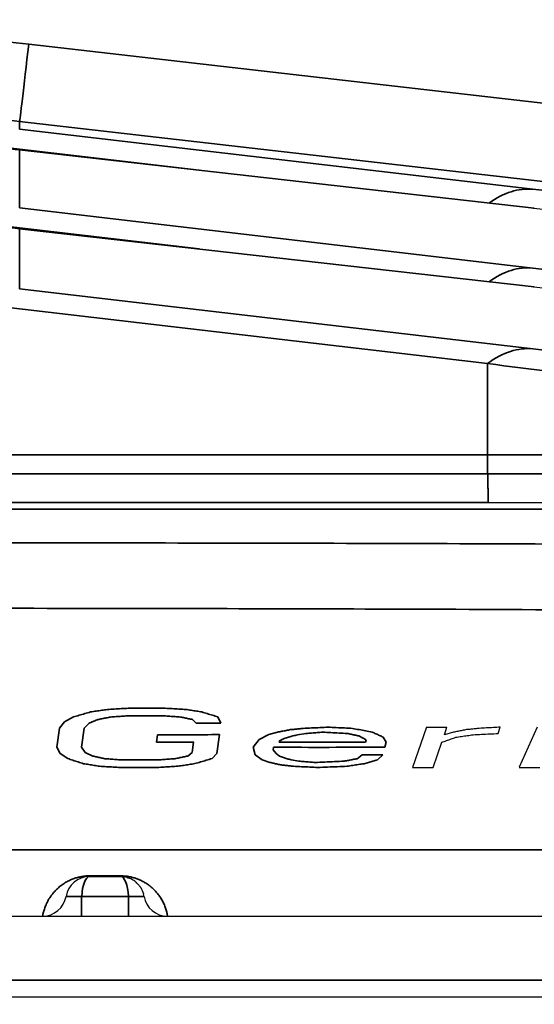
# Model space of a CAD drawing. Header units: millimetres. Extents: x -12192 to 12192, y -600 to 5895.
# Tile 106 of 122: x 1694.15 to 1700.64, y 5300.24 to 5312.65. Entities that reach past the tile are written whole.
import ezdxf

# ---------------------------------------------------------------- set-up
doc = ezdxf.new("R2010")
doc.units = ezdxf.units.MM
doc.header["$LTSCALE"] = 20
for name, color, linetype, lineweight in [('_Sichtbarkanten', 7, 'Continuous', 25), ('Bemaßung (ISO)', 7, 'Continuous', 25), ('Sichtbar schmal (ISO)', 7, 'Continuous', 35)]:
    doc.layers.add(name, color=color, linetype=linetype, lineweight=lineweight)
doc.styles.add('Notiztext (ISO)', font='verdana.ttf')
doc.dimstyles.new('wedi USA', dxfattribs={"dimscale": 20, "dimtxt": 2.5, "dimasz": 4, "dimexe": 2, "dimexo": 0.8, "dimgap": 0.3, "dimtad": 1, "dimdec": 1, "dimrnd": 1e-08, "dimtxsty": 'Notiztext (ISO)', "dimcen": 0.09, "dimclrd": 7, "dimclre": 7, "dimclrt": 256, "dimadec": 0, "dimazin": 2, "dimtfac": 0.6, "dimtmove": 0, "dimatfit": 3, "dimfxl": 1, "dimtolj": 1, "dimlwd": -1, "dimlwe": -1, "dimarcsym": 0})

# ---------------------------------------------------------------- blocks, each defined once
blk = doc.blocks.new('*D90')
at = {"layer": 'Bemaßung (ISO)', "color": 7, "transparency": 16777216}
for p, q in [((1662.996, 5335.843), (1662.996, 5500.092)), ((1723.014, 5335.843), (1723.014, 5500.092)), ((1582.996, 5460.092), (1502.996, 5460.092)), ((1662.996, 5460.092), (1723.014, 5460.092)), ((1803.014, 5460.092), (1883.014, 5460.092))]:
    blk.add_line(p, q, dxfattribs=at)
for points in [[(1582.996, 5473.425), (1582.996, 5446.759), (1662.996, 5460.092)], [(1803.014, 5473.425), (1803.014, 5446.759), (1723.014, 5460.092)]]:
    blk.add_solid(points, dxfattribs=at)
at = {"layer": 'Defpoints', "color": 0, "transparency": 16777216}
for p in [(1723.014, 5460.092), (1662.996, 5319.843), (1723.014, 5319.843)]:
    blk.add_point(p, dxfattribs=at)
at = {"layer": 'Bemaßung (ISO)', "transparency": 16777216, "insert": (1502.021, 5531.505), "char_height": 50, "attachment_point": 1, "style": 'Notiztext (ISO)'}
blk.add_mtext('\\A1;60 [2 3/8]"', dxfattribs=at)

msp = doc.modelspace()

# ---------------------------------------------------------------- linework, layer by layer
at = {"layer": '_Sichtbarkanten'}
for p, q in [((1700.63, 5310.277), (1694.136, 5311.01)), ((1700.63, 5309.284), (1694.136, 5310.017)), ((1700.06, 5306.565), (1685.95, 5306.565)), ((1699.279, 5303.733), (1699.103, 5303.224)), ((1699.505, 5303.637), (1699.538, 5303.732)), ((1699.619, 5303.669), (1699.505, 5303.637)), ((1700.184, 5303.653), (1700.211, 5303.733)), ((1700.675, 5303.734), (1700.45, 5303.226)), ((1699.362, 5303.224), (1699.472, 5303.542)), ((1695.027, 5301.849), (1695.42, 5301.849)), ((1667.821, 5301.349), (1718.191, 5301.349)), ((1666.854, 5300.332), (1719.156, 5300.332))]:
    msp.add_line(p, q, dxfattribs=at)
for centre, start, end in [((1694.435, 5301.649), 270, 350.4059), ((1696.011, 5301.649), 189.594, 270)]:
    msp.add_arc(centre, 0.3, start, end, dxfattribs=at)
for centre, major_axis, ratio, start_param, end_param in [((1697.203, 5443.318), (-173.5, 5.779), 0.803838, 1.609526, 1.611018), ((1697.028, 5439.135), (-168.949, 5.774), 0.803723, 1.610537, 1.61207), ((1695.073, 5441.602), (-169.591, 15.1), 0.811081, 1.674515, 1.676034), ((1695.027, 5301.549), (0, 0.3), 0.999984, 0.000054, 1.403392), ((1695.419, 5301.549), (0, -0.3), 0.999978, 3.091155, 3.139965), ((1695.419, 5301.549), (0, -0.3), 0.999978, 2.867061, 2.962057), ((1695.419, 5301.549), (0, -0.3), 0.999978, 2.500082, 2.717557), ((1695.419, 5301.549), (0, -0.3), 0.999978, 2.253632, 2.431066), ((1695.419, 5301.549), (0, -0.3), 0.999978, 2.132062, 2.173849), ((1695.419, 5301.549), (0, -0.3), 0.999978, 1.736824, 1.843817)]:
    msp.add_ellipse(centre, major_axis=major_axis, ratio=ratio, start_param=start_param, end_param=end_param, dxfattribs=at)
for points, knots in [([(1700.63, 5310.277), (1702.78, 5310.035), (1704.811, 5309.807), (1708.761, 5309.369), (1710.664, 5309.161), (1713.383, 5308.866), (1714.358, 5308.762), (1715.219, 5308.671)], [0, 0, 0, 0, 0.694606, 0.694606, 1.490208, 1.490208, 2.01343, 2.01343, 2.01343, 2.01343]), ([(1700.63, 5309.284), (1702.78, 5309.042), (1704.811, 5308.815), (1708.761, 5308.376), (1710.664, 5308.168), (1713.383, 5307.873), (1714.358, 5307.769), (1715.219, 5307.678)], [0, 0, 0, 0, 0.694614, 0.694614, 1.490215, 1.490215, 2.013437, 2.013437, 2.013437, 2.013437]), ([(1700.06, 5306.565), (1700.384, 5306.565), (1700.718, 5306.565), (1701.061, 5306.565), (1701.114, 5306.565), (1701.167, 5306.565), (1701.221, 5306.565), (1701.514, 5306.565), (1701.814, 5306.566), (1702.119, 5306.566), (1702.204, 5306.566), (1702.29, 5306.566), (1702.376, 5306.566), (1702.653, 5306.566), (1702.933, 5306.566), (1703.215, 5306.567), (1703.333, 5306.567), (1703.452, 5306.567), (1703.57, 5306.567), (1703.823, 5306.567), (1704.078, 5306.568), (1704.333, 5306.568), (1704.479, 5306.568), (1704.626, 5306.569), (1704.773, 5306.569), (1705, 5306.569), (1705.227, 5306.57), (1705.452, 5306.57), (1705.624, 5306.57), (1705.794, 5306.571), (1705.964, 5306.571), (1706.163, 5306.571), (1706.361, 5306.572), (1706.557, 5306.572), (1706.747, 5306.573), (1706.936, 5306.573), (1707.123, 5306.573), (1707.294, 5306.574), (1707.463, 5306.574), (1707.63, 5306.575), (1707.833, 5306.575), (1708.034, 5306.576), (1708.231, 5306.577), (1708.373, 5306.577), (1708.514, 5306.577), (1708.653, 5306.578), (1708.869, 5306.579), (1709.081, 5306.579), (1709.29, 5306.58), (1709.402, 5306.58), (1709.513, 5306.581), (1709.623, 5306.581), (1709.862, 5306.582), (1710.099, 5306.583), (1710.336, 5306.584), (1710.414, 5306.584), (1710.492, 5306.585), (1710.57, 5306.585), (1710.848, 5306.586), (1711.128, 5306.588), (1711.414, 5306.589), (1711.453, 5306.589), (1711.492, 5306.589), (1711.531, 5306.59), (1711.857, 5306.591), (1712.191, 5306.593), (1712.53, 5306.595), (1712.533, 5306.595), (1712.536, 5306.595), (1712.54, 5306.595), (1712.875, 5306.597), (1713.214, 5306.599), (1713.545, 5306.602), (1713.588, 5306.602), (1713.631, 5306.603), (1713.673, 5306.603), (1713.962, 5306.605), (1714.244, 5306.608), (1714.51, 5306.61), (1714.58, 5306.611), (1714.65, 5306.612), (1714.719, 5306.612), (1714.944, 5306.615), (1715.156, 5306.617), (1715.348, 5306.62), (1715.426, 5306.621), (1715.502, 5306.622), (1715.574, 5306.623), (1715.729, 5306.625), (1715.868, 5306.627), (1715.986, 5306.63), (1716.052, 5306.631), (1716.112, 5306.632), (1716.165, 5306.634), (1716.253, 5306.636), (1716.323, 5306.638), (1716.377, 5306.64), (1716.415, 5306.642), (1716.444, 5306.644), (1716.466, 5306.645), (1716.492, 5306.647), (1716.506, 5306.649), (1716.506, 5306.651)], [0, 0, 0, 0, 0.055556, 0.055556, 0.055556, 0.064113, 0.064113, 0.064113, 0.111111, 0.111111, 0.111111, 0.124248, 0.124248, 0.124248, 0.166667, 0.166667, 0.166667, 0.184368, 0.184368, 0.184368, 0.222222, 0.222222, 0.222222, 0.244025, 0.244025, 0.244025, 0.277778, 0.277778, 0.277778, 0.303377, 0.303377, 0.303377, 0.333333, 0.333333, 0.333333, 0.36238, 0.36238, 0.36238, 0.388889, 0.388889, 0.388889, 0.421156, 0.421156, 0.421156, 0.444444, 0.444444, 0.444444, 0.480668, 0.480668, 0.480668, 0.5, 0.5, 0.5, 0.541836, 0.541836, 0.541836, 0.555556, 0.555556, 0.555556, 0.604466, 0.604466, 0.604466, 0.611111, 0.611111, 0.611111, 0.666667, 0.666667, 0.666667, 0.667217, 0.667217, 0.667217, 0.722222, 0.722222, 0.722222, 0.729378, 0.729378, 0.729378, 0.777778, 0.777778, 0.777778, 0.790682, 0.790682, 0.790682, 0.833333, 0.833333, 0.833333, 0.850872, 0.850872, 0.850872, 0.888889, 0.888889, 0.888889, 0.910026, 0.910026, 0.910026, 0.944444, 0.944444, 0.944444, 0.968938, 0.968938, 0.968938, 1, 1, 1, 1])]:
    msp.add_open_spline(points, degree=3, knots=knots, dxfattribs=at)
for points in [[(1699.786, 5303.701), (1699.767, 5303.697), (1699.73, 5303.69), (1699.675, 5303.679), (1699.638, 5303.672), (1699.619, 5303.669)], [(1699.649, 5303.605), (1699.673, 5303.609), (1699.722, 5303.616), (1699.794, 5303.626), (1699.843, 5303.633), (1699.867, 5303.637)], [(1699.946, 5303.717), (1699.929, 5303.715), (1699.893, 5303.711), (1699.839, 5303.706), (1699.803, 5303.702), (1699.786, 5303.701)], [(1699.867, 5303.637), (1699.902, 5303.639), (1699.973, 5303.642), (1700.078, 5303.648), (1700.148, 5303.651), (1700.184, 5303.653)], [(1700.211, 5303.733), (1700.182, 5303.731), (1700.123, 5303.727), (1700.035, 5303.722), (1699.976, 5303.718), (1699.946, 5303.717)], [(1699.472, 5303.542), (1699.491, 5303.549), (1699.531, 5303.563), (1699.59, 5303.584), (1699.629, 5303.598), (1699.649, 5303.605)], [(1695.434, 5301.849), (1695.447, 5301.848), (1695.46, 5301.847), (1695.473, 5301.845)], [(1695.5, 5301.838), (1695.515, 5301.834), (1695.529, 5301.829), (1695.543, 5301.823)], [(1695.599, 5301.79), (1695.604, 5301.786), (1695.61, 5301.782), (1695.615, 5301.777)], [(1695.652, 5301.739), (1695.657, 5301.733), (1695.662, 5301.726), (1695.666, 5301.72)], [(1695.673, 5301.709), (1695.688, 5301.685), (1695.7, 5301.658), (1695.708, 5301.631)]]:
    msp.add_open_spline(points, degree=3, dxfattribs=at)
at = {"layer": 'Sichtbar schmal (ISO)'}
for p, q in [((1715.251, 5309.933), (1694.26, 5312.344)), ((1715.137, 5308.957), (1694.146, 5311.368)), ((1694.146, 5311.27), (1694.146, 5311.368)), ((1700.621, 5310.514), (1694.146, 5311.27)), ((1696.41, 5310.753), (1693.576, 5311.085)), ((1694.146, 5311.009), (1700.64, 5310.276)), ((1694.146, 5310.278), (1694.146, 5311.009)), ((1700.621, 5309.521), (1694.146, 5310.278)), ((1696.41, 5309.761), (1693.576, 5310.092)), ((1694.146, 5310.016), (1700.64, 5309.283)), ((1694.146, 5309.259), (1694.146, 5310.016)), ((1700.621, 5308.502), (1694.146, 5309.259)), ((1700.05, 5308.316), (1693.576, 5309.073)), ((1700.05, 5308.316), (1700.05, 5307.164)), ((1685.959, 5307.164), (1700.05, 5307.164)), ((1700.05, 5307.164), (1700.05, 5306.925)), ((1700.05, 5306.925), (1685.959, 5306.925)), ((1718.28, 5306.482), (1667.729, 5306.482)), ((1718.28, 5306.479), (1667.729, 5306.479)), ((1685.95, 5306.565), (1700.06, 5306.565)), ((1694.711, 5303.798), (1694.648, 5303.719)), ((1694.824, 5303.861), (1694.711, 5303.798)), ((1694.96, 5303.718), (1695.021, 5303.781)), ((1695.021, 5303.781), (1695.132, 5303.828)), ((1696.328, 5303.829), (1696.374, 5303.781)), ((1696.686, 5303.782), (1696.645, 5303.862)), ((1694.648, 5303.719), (1694.615, 5303.48)), ((1694.928, 5303.479), (1694.96, 5303.718)), ((1695.886, 5303.637), (1695.873, 5303.542)), ((1696.634, 5303.401), (1696.667, 5303.639)), ((1697.288, 5303.638), (1697.168, 5303.575)), ((1697.4, 5303.669), (1697.288, 5303.638)), ((1697.651, 5303.637), (1697.759, 5303.653)), ((1696.341, 5303.543), (1696.324, 5303.415)), ((1697.168, 5303.575), (1697.091, 5303.48)), ((1697.419, 5303.542), (1697.423, 5303.558)), ((1697.423, 5303.558), (1697.483, 5303.59)), ((1698.426, 5303.622), (1698.518, 5303.574)), ((1698.518, 5303.574), (1698.51, 5303.542)), ((1698.769, 5303.543), (1698.734, 5303.607)), ((1698.753, 5303.48), (1698.769, 5303.543)), ((1694.615, 5303.48), (1694.657, 5303.401)), ((1694.657, 5303.401), (1694.752, 5303.337)), ((1694.971, 5303.415), (1694.928, 5303.479)), ((1695.069, 5303.367), (1694.971, 5303.415)), ((1696.324, 5303.415), (1696.266, 5303.368)), ((1696.573, 5303.337), (1696.634, 5303.401)), ((1697.091, 5303.48), (1697.119, 5303.384)), ((1697.119, 5303.384), (1697.206, 5303.32)), ((1697.343, 5303.447), (1697.351, 5303.479)), ((1697.382, 5303.399), (1697.343, 5303.447)), ((1697.426, 5303.367), (1697.382, 5303.399)), ((1698.469, 5303.383), (1698.405, 5303.335)), ((1698.66, 5303.32), (1698.729, 5303.384)), ((1697.206, 5303.32), (1697.302, 5303.288)), ((1697.67, 5303.303), (1697.57, 5303.319)), ((1667.684, 5302.187), (1718.326, 5302.187)), ((1695.422, 5301.857), (1695.029, 5301.857)), ((1694.928, 5301.599), (1695.518, 5301.599)), ((1694.928, 5301.349), (1694.928, 5301.599)), ((1695.518, 5301.6), (1695.518, 5301.349)), ((1668.329, 5300.542), (1717.681, 5300.542))]:
    msp.add_line(p, q, dxfattribs=at)
for centre, major_axis, ratio, start_param, end_param in [((1693.005, 5301.421), (-10.997, 0), 0.999848, 4.597992, 4.826786), ((1694.26, 5312.362), (-0.114, -0.993), 0.001992, 0.005202, 1.553457), ((1693.005, 5301.439), (-9.997, 0), 0.999806, 4.597986, 4.826792), ((1693.576, 5306.042), (0.561, 4.968), 0.356093, 6.277619, 6.283185), ((1700.05, 5305.546), (0.58, 4.966), 0.354976, 0.005564, 0.308608), ((1700.069, 5305.309), (0.561, 4.968), 0.356093, 6.277619, 6.283186), ((1693.576, 5305.049), (0.561, 4.968), 0.356093, 6.277619, 6.283185), ((1700.05, 5304.554), (0.58, 4.966), 0.354976, 0.005564, 0.308608), ((1700.069, 5304.316), (0.561, 4.968), 0.356093, 6.277619, 6.283186), ((1700.05, 5303.535), (0.58, 4.966), 0.354976, 0.005564, 0.318061), ((1696.076, 5443.843), (-175.213, -0.864), 0.798824, 1.563586, 1.566259), ((1696.089, 5444.676), (-176.101, -0.865), 0.798989, 1.563616, 1.566275), ((1702.263, 5446.453), (-176.146, -15.194), 0.805364, 1.468078, 1.469847), ((1695.652, 5520.705), (0.009, -217.069), 0.999168, 0.001041, 0.00464), ((1699.182, 5442.093), (-172.75, -7.918), 0.80072, 1.51497, 1.51768), ((1697.938, 5519.512), (0.009, -215.97), 0.997076, 6.280732, 6.285796), ((1697.922, 5518.741), (0.015, -215.263), 0.997076, 6.280455, 6.286987), ((1703.249, 5442.23), (-171.729, -12.311), 0.805344, 1.485334, 1.486844), ((1696, 5439.298), (-170.234, -0.863), 0.798761, 1.563378, 1.566129), ((1695.987, 5438.579), (-169.418, -0.864), 0.798928, 1.563335, 1.566099), ((1695.027, 5301.549), (0, -0.3), 0.333327, 3.141598, 4.544738), ((1695.029, 5302.149), (-0.002, -0.3), 0.033547, 0.00026, 0.22605), ((1695.42, 5302.149), (0, -0.3), 0.041118, 0, 0.225782), ((1695.42, 5301.549), (0, 0.3), 0.333328, 4.879853, 6.283191)]:
    msp.add_ellipse(centre, major_axis=major_axis, ratio=ratio, start_param=start_param, end_param=end_param, dxfattribs=at)
for points, knots in [([(1691.864, 5311.009), (1692.02, 5311.027), (1692.174, 5311.041), (1692.327, 5311.051), (1692.479, 5311.061), (1692.63, 5311.068), (1692.78, 5311.071), (1692.93, 5311.075), (1693.079, 5311.075), (1693.229, 5311.071), (1693.379, 5311.068), (1693.53, 5311.061), (1693.683, 5311.051), (1693.835, 5311.041), (1693.99, 5311.027), (1694.146, 5311.009)], [0.0000009, 0.0000009, 0.0000009, 0.0000009, 0.2, 0.2, 0.2, 0.4, 0.4, 0.4, 0.6, 0.6, 0.6, 0.8, 0.8, 0.8, 1, 1, 1, 1]), ([(1715.137, 5308.778), (1714.866, 5308.811), (1714.569, 5308.848), (1714.24, 5308.889), (1713.91, 5308.929), (1713.547, 5308.974), (1713.152, 5309.022), (1712.757, 5309.07), (1712.329, 5309.122), (1711.88, 5309.176), (1711.43, 5309.231), (1710.958, 5309.288), (1710.475, 5309.346), (1709.991, 5309.404), (1709.497, 5309.464), (1708.996, 5309.524), (1708.495, 5309.584), (1707.989, 5309.644), (1707.478, 5309.705), (1706.967, 5309.766), (1706.452, 5309.827), (1705.911, 5309.891), (1705.37, 5309.955), (1704.803, 5310.022), (1704.219, 5310.091), (1703.634, 5310.16), (1703.031, 5310.231), (1702.429, 5310.302), (1701.827, 5310.373), (1701.227, 5310.443), (1700.621, 5310.514)], [0.0000005, 0.0000005, 0.0000005, 0.0000005, 0.1, 0.1, 0.1, 0.2, 0.2, 0.2, 0.3, 0.3, 0.3, 0.4, 0.4, 0.4, 0.5, 0.5, 0.5, 0.6, 0.6, 0.6, 0.7, 0.7, 0.7, 0.8, 0.8, 0.8, 0.9, 0.9, 0.9, 1, 1, 1, 1]), ([(1691.864, 5310.016), (1692.02, 5310.034), (1692.174, 5310.048), (1692.327, 5310.058), (1692.479, 5310.068), (1692.63, 5310.075), (1692.78, 5310.078), (1692.93, 5310.082), (1693.079, 5310.082), (1693.229, 5310.078), (1693.379, 5310.075), (1693.53, 5310.068), (1693.683, 5310.058), (1693.835, 5310.048), (1693.99, 5310.034), (1694.146, 5310.016)], [0.0000009, 0.0000009, 0.0000009, 0.0000009, 0.2, 0.2, 0.2, 0.4, 0.4, 0.4, 0.6, 0.6, 0.6, 0.8, 0.8, 0.8, 1, 1, 1, 1]), ([(1715.137, 5307.785), (1714.841, 5307.822), (1714.52, 5307.861), (1714.166, 5307.905), (1713.812, 5307.948), (1713.424, 5307.996), (1713.012, 5308.046), (1712.6, 5308.096), (1712.163, 5308.149), (1711.711, 5308.204), (1711.259, 5308.259), (1710.791, 5308.315), (1710.315, 5308.373), (1709.838, 5308.43), (1709.353, 5308.488), (1708.861, 5308.547), (1708.369, 5308.606), (1707.87, 5308.666), (1707.367, 5308.725), (1706.863, 5308.785), (1706.354, 5308.846), (1705.821, 5308.909), (1705.287, 5308.972), (1704.729, 5309.038), (1704.154, 5309.106), (1703.579, 5309.174), (1702.986, 5309.244), (1702.395, 5309.313), (1701.805, 5309.383), (1701.215, 5309.452), (1700.621, 5309.521)], [0, 0, 0, 0, 0.1, 0.1, 0.1, 0.2, 0.2, 0.2, 0.3, 0.3, 0.3, 0.4, 0.4, 0.4, 0.5, 0.5, 0.5, 0.6, 0.6, 0.6, 0.7, 0.7, 0.7, 0.8, 0.8, 0.8, 0.9, 0.9, 0.9, 1, 1, 1, 1]), ([(1715.137, 5306.766), (1714.897, 5306.796), (1714.649, 5306.826), (1714.394, 5306.858), (1714.271, 5306.873), (1714.146, 5306.888), (1714.019, 5306.904), (1713.69, 5306.944), (1713.348, 5306.986), (1712.996, 5307.029), (1712.93, 5307.037), (1712.864, 5307.045), (1712.798, 5307.053), (1712.377, 5307.104), (1711.943, 5307.157), (1711.498, 5307.211), (1711.495, 5307.211), (1711.491, 5307.212), (1711.488, 5307.212), (1711.045, 5307.265), (1710.591, 5307.32), (1710.126, 5307.376), (1710.045, 5307.386), (1709.964, 5307.396), (1709.883, 5307.405), (1709.493, 5307.452), (1709.097, 5307.5), (1708.698, 5307.547), (1708.534, 5307.567), (1708.368, 5307.587), (1708.203, 5307.607), (1707.883, 5307.645), (1707.561, 5307.683), (1707.235, 5307.722), (1706.988, 5307.751), (1706.74, 5307.781), (1706.487, 5307.811), (1706.234, 5307.841), (1705.977, 5307.871), (1705.714, 5307.903), (1705.362, 5307.944), (1705, 5307.987), (1704.63, 5308.031), (1704.448, 5308.052), (1704.264, 5308.074), (1704.078, 5308.096), (1703.607, 5308.152), (1703.125, 5308.208), (1702.642, 5308.265), (1702.547, 5308.276), (1702.452, 5308.287), (1702.357, 5308.299), (1701.778, 5308.366), (1701.202, 5308.434), (1700.621, 5308.502)], [0.0000007, 0.0000007, 0.0000007, 0.0000007, 0.0675052, 0.0675052, 0.0675052, 0.1, 0.1, 0.1, 0.1843075, 0.1843075, 0.1843075, 0.2, 0.2, 0.2, 0.3, 0.3, 0.3, 0.3007119, 0.3007119, 0.3007119, 0.4, 0.4, 0.4, 0.4172611, 0.4172611, 0.4172611, 0.5, 0.5, 0.5, 0.5341645, 0.5341645, 0.5341645, 0.6, 0.6, 0.6, 0.6499223, 0.6499223, 0.6499223, 0.7, 0.7, 0.7, 0.7670209, 0.7670209, 0.7670209, 0.8, 0.8, 0.8, 0.8835712, 0.8835712, 0.8835712, 0.9, 0.9, 0.9, 1, 1, 1, 1]), ([(1707.64, 5307.27), (1707.412, 5307.305), (1707.181, 5307.341), (1706.946, 5307.376), (1706.728, 5307.408), (1706.508, 5307.441), (1706.287, 5307.473), (1705.997, 5307.516), (1705.704, 5307.558), (1705.405, 5307.6), (1705.231, 5307.625), (1705.054, 5307.65), (1704.874, 5307.675), (1704.503, 5307.727), (1704.117, 5307.78), (1703.719, 5307.834), (1703.593, 5307.851), (1703.465, 5307.868), (1703.336, 5307.886), (1702.868, 5307.949), (1702.386, 5308.013), (1701.902, 5308.077), (1701.836, 5308.085), (1701.77, 5308.094), (1701.703, 5308.103), (1701.153, 5308.175), (1700.603, 5308.246), (1700.05, 5308.316)], [0, 0, 0, 0, 0.103655, 0.103655, 0.103655, 0.2, 0.2, 0.2, 0.3263937, 0.3263937, 0.3263937, 0.4, 0.4, 0.4, 0.5516773, 0.5516773, 0.5516773, 0.6, 0.6, 0.6, 0.775877, 0.775877, 0.775877, 0.8, 0.8, 0.8, 1, 1, 1, 1]), ([(1700.05, 5307.164), (1700.483, 5307.164), (1700.89, 5307.164), (1701.269, 5307.166), (1701.327, 5307.166), (1701.384, 5307.166), (1701.441, 5307.166), (1701.754, 5307.168), (1702.046, 5307.169), (1702.324, 5307.171), (1702.492, 5307.172), (1702.655, 5307.173), (1702.812, 5307.175), (1702.962, 5307.176), (1703.107, 5307.177), (1703.248, 5307.179), (1703.537, 5307.182), (1703.81, 5307.185), (1704.071, 5307.188), (1704.101, 5307.189), (1704.132, 5307.189), (1704.162, 5307.189), (1704.39, 5307.193), (1704.61, 5307.196), (1704.824, 5307.199), (1705.048, 5307.203), (1705.266, 5307.207), (1705.483, 5307.211), (1705.502, 5307.212), (1705.521, 5307.212), (1705.539, 5307.213), (1705.775, 5307.217), (1706.01, 5307.223), (1706.245, 5307.228), (1706.418, 5307.233), (1706.59, 5307.237), (1706.762, 5307.242), (1706.824, 5307.244), (1706.885, 5307.246), (1706.946, 5307.247), (1707.179, 5307.254), (1707.41, 5307.262), (1707.64, 5307.27)], [0, 0, 0, 0, 0.111111, 0.111111, 0.111111, 0.128135, 0.128135, 0.128135, 0.222222, 0.222222, 0.222222, 0.279218, 0.279218, 0.279218, 0.333333, 0.333333, 0.333333, 0.444444, 0.444444, 0.444444, 0.457478, 0.457478, 0.457478, 0.555556, 0.555556, 0.555556, 0.657839, 0.657839, 0.657839, 0.666667, 0.666667, 0.666667, 0.777778, 0.777778, 0.777778, 0.859633, 0.859633, 0.859633, 0.888889, 0.888889, 0.888889, 1, 1, 1, 1]), ([(1707.099, 5306.951), (1706.844, 5306.949), (1706.586, 5306.947), (1706.325, 5306.945), (1706.138, 5306.943), (1705.95, 5306.942), (1705.76, 5306.941), (1705.714, 5306.94), (1705.668, 5306.94), (1705.622, 5306.94), (1705.404, 5306.939), (1705.184, 5306.937), (1704.963, 5306.936), (1704.768, 5306.935), (1704.571, 5306.934), (1704.374, 5306.934), (1704.351, 5306.933), (1704.328, 5306.933), (1704.305, 5306.933), (1704.076, 5306.932), (1703.846, 5306.931), (1703.614, 5306.931), (1703.394, 5306.93), (1703.173, 5306.929), (1702.951, 5306.929), (1702.923, 5306.929), (1702.895, 5306.929), (1702.866, 5306.929), (1702.591, 5306.928), (1702.315, 5306.927), (1702.037, 5306.927), (1701.86, 5306.927), (1701.682, 5306.926), (1701.504, 5306.926), (1701.371, 5306.926), (1701.238, 5306.926), (1701.104, 5306.926), (1700.753, 5306.925), (1700.402, 5306.925), (1700.05, 5306.925)], [0, 0, 0, 0, 0.1165956, 0.1165956, 0.1165956, 0.2, 0.2, 0.2, 0.2201537, 0.2201537, 0.2201537, 0.3157606, 0.3157606, 0.3157606, 0.4, 0.4, 0.4, 0.4097347, 0.4097347, 0.4097347, 0.5074421, 0.5074421, 0.5074421, 0.6, 0.6, 0.6, 0.611853, 0.611853, 0.611853, 0.7265516, 0.7265516, 0.7265516, 0.8, 0.8, 0.8, 0.8550316, 0.8550316, 0.8550316, 1, 1, 1, 1]), ([(1700.05, 5306.925), (1700.051, 5306.916), (1700.052, 5306.901), (1700.052, 5306.881), (1700.053, 5306.86), (1700.054, 5306.834), (1700.054, 5306.804), (1700.055, 5306.787), (1700.055, 5306.77), (1700.055, 5306.751), (1700.056, 5306.735), (1700.056, 5306.718), (1700.056, 5306.7), (1700.057, 5306.662), (1700.057, 5306.62), (1700.058, 5306.577), (1700.058, 5306.573), (1700.058, 5306.569), (1700.058, 5306.565)], [0, 0, 0, 0, 0.2, 0.2, 0.2, 0.4, 0.4, 0.4, 0.5078171, 0.5078171, 0.5078171, 0.6, 0.6, 0.6, 0.8, 0.8, 0.8, 0.8183859, 0.8183859, 0.8183859, 0.8183859]), ([(1667.74, 5305.884), (1668.834, 5305.9), (1669.938, 5305.914), (1671.052, 5305.928), (1671.549, 5305.934), (1672.048, 5305.94), (1672.549, 5305.945), (1673.767, 5305.959), (1674.998, 5305.971), (1676.239, 5305.982), (1676.651, 5305.986), (1677.064, 5305.99), (1677.478, 5305.993), (1678.821, 5306.004), (1680.173, 5306.014), (1681.532, 5306.022), (1681.853, 5306.024), (1682.174, 5306.026), (1682.496, 5306.028), (1683.956, 5306.036), (1685.425, 5306.042), (1686.897, 5306.047), (1687.122, 5306.048), (1687.347, 5306.048), (1687.572, 5306.049), (1689.145, 5306.054), (1690.722, 5306.056), (1692.301, 5306.057), (1692.427, 5306.057), (1692.553, 5306.057), (1692.679, 5306.057), (1694.358, 5306.057), (1696.039, 5306.055), (1697.713, 5306.051), (1697.739, 5306.051), (1697.765, 5306.051), (1697.791, 5306.051), (1699.49, 5306.047), (1701.182, 5306.04), (1702.873, 5306.031), (1702.947, 5306.031), (1703.02, 5306.031), (1703.093, 5306.03), (1704.711, 5306.022), (1706.329, 5306.011), (1707.969, 5305.998), (1708.142, 5305.996), (1708.316, 5305.995), (1708.49, 5305.994), (1710.035, 5305.981), (1711.598, 5305.966), (1713.145, 5305.949), (1713.422, 5305.946), (1713.698, 5305.943), (1713.973, 5305.939), (1715.414, 5305.923), (1716.844, 5305.905), (1718.27, 5305.884)], [0, 0, 0, 0, 0.06915, 0.06915, 0.06915, 0.1, 0.1, 0.1, 0.17505, 0.17505, 0.17505, 0.2, 0.2, 0.2, 0.280898, 0.280898, 0.280898, 0.3, 0.3, 0.3, 0.386753, 0.386753, 0.386753, 0.4, 0.4, 0.4, 0.492608, 0.492608, 0.492608, 0.5, 0.5, 0.5, 0.598477, 0.598477, 0.598477, 0.6, 0.6, 0.6, 0.7, 0.7, 0.7, 0.704345, 0.704345, 0.704345, 0.8, 0.8, 0.8, 0.810105, 0.810105, 0.810105, 0.9, 0.9, 0.9, 0.916053, 0.916053, 0.916053, 1, 1, 1, 1]), ([(1667.651, 5305.026), (1667.787, 5305.028), (1667.922, 5305.031), (1668.058, 5305.033), (1669.356, 5305.055), (1670.672, 5305.074), (1672.002, 5305.093), (1672.24, 5305.096), (1672.478, 5305.099), (1672.717, 5305.102), (1673.953, 5305.118), (1675.2, 5305.133), (1676.46, 5305.146), (1676.808, 5305.15), (1677.157, 5305.153), (1677.507, 5305.157), (1678.668, 5305.168), (1679.839, 5305.178), (1681.015, 5305.187), (1681.475, 5305.19), (1681.937, 5305.193), (1682.399, 5305.197), (1683.474, 5305.204), (1684.554, 5305.21), (1685.638, 5305.214), (1686.21, 5305.217), (1686.784, 5305.219), (1687.358, 5305.221), (1688.337, 5305.225), (1689.319, 5305.227), (1690.302, 5305.229), (1690.985, 5305.23), (1691.669, 5305.231), (1692.354, 5305.231), (1693.231, 5305.231), (1694.108, 5305.231), (1694.984, 5305.23), (1695.776, 5305.229), (1696.568, 5305.227), (1697.358, 5305.225), (1698.122, 5305.223), (1698.886, 5305.221), (1699.648, 5305.218), (1700.543, 5305.214), (1701.437, 5305.21), (1702.332, 5305.204), (1702.985, 5305.201), (1703.64, 5305.196), (1704.297, 5305.192), (1705.299, 5305.185), (1706.307, 5305.177), (1707.318, 5305.168), (1707.879, 5305.163), (1708.44, 5305.157), (1709.003, 5305.152), (1710.129, 5305.14), (1711.26, 5305.128), (1712.383, 5305.114), (1712.835, 5305.108), (1713.285, 5305.102), (1713.733, 5305.096), (1714.962, 5305.08), (1716.176, 5305.062), (1717.377, 5305.042), (1717.705, 5305.037), (1718.032, 5305.032), (1718.359, 5305.026)], [0, 0, 0, 0, 0.008623, 0.008623, 0.008623, 0.090909, 0.090909, 0.090909, 0.105629, 0.105629, 0.105629, 0.181818, 0.181818, 0.181818, 0.202874, 0.202874, 0.202874, 0.272727, 0.272727, 0.272727, 0.300046, 0.300046, 0.300046, 0.363636, 0.363636, 0.363636, 0.397236, 0.397236, 0.397236, 0.454545, 0.454545, 0.454545, 0.494391, 0.494391, 0.494391, 0.545455, 0.545455, 0.545455, 0.59165, 0.59165, 0.59165, 0.636364, 0.636364, 0.636364, 0.6889, 0.6889, 0.6889, 0.727273, 0.727273, 0.727273, 0.785788, 0.785788, 0.785788, 0.818182, 0.818182, 0.818182, 0.883039, 0.883039, 0.883039, 0.909091, 0.909091, 0.909091, 0.980481, 0.980481, 0.980481, 1, 1, 1, 1]), ([(1695.029, 5301.857), (1695.022, 5301.857), (1695.015, 5301.857), (1695.009, 5301.857), (1695.002, 5301.856), (1694.995, 5301.856), (1694.987, 5301.856), (1694.98, 5301.855), (1694.973, 5301.854), (1694.965, 5301.854), (1694.958, 5301.853), (1694.951, 5301.852), (1694.943, 5301.851), (1694.936, 5301.85), (1694.929, 5301.848), (1694.921, 5301.847), (1694.914, 5301.846), (1694.906, 5301.844), (1694.899, 5301.843), (1694.892, 5301.841), (1694.884, 5301.839), (1694.877, 5301.837), (1694.87, 5301.835), (1694.862, 5301.833), (1694.855, 5301.831), (1694.847, 5301.829), (1694.84, 5301.826), (1694.833, 5301.824), (1694.825, 5301.821), (1694.818, 5301.818), (1694.81, 5301.815), (1694.803, 5301.812), (1694.795, 5301.809), (1694.788, 5301.806), (1694.78, 5301.802), (1694.773, 5301.799), (1694.765, 5301.795), (1694.757, 5301.791), (1694.75, 5301.787), (1694.742, 5301.783), (1694.734, 5301.779), (1694.726, 5301.774), (1694.718, 5301.769), (1694.711, 5301.765), (1694.703, 5301.76), (1694.695, 5301.754), (1694.687, 5301.749), (1694.679, 5301.743), (1694.671, 5301.737), (1694.663, 5301.731), (1694.654, 5301.724), (1694.646, 5301.718), (1694.638, 5301.711), (1694.63, 5301.704), (1694.622, 5301.696), (1694.614, 5301.688), (1694.606, 5301.68), (1694.598, 5301.672), (1694.59, 5301.664), (1694.582, 5301.656), (1694.575, 5301.647), (1694.568, 5301.639), (1694.561, 5301.63), (1694.554, 5301.621), (1694.547, 5301.612), (1694.54, 5301.603), (1694.534, 5301.594), (1694.528, 5301.585), (1694.522, 5301.576), (1694.516, 5301.566), (1694.51, 5301.557), (1694.505, 5301.547), (1694.5, 5301.538), (1694.495, 5301.528), (1694.49, 5301.519), (1694.486, 5301.509), (1694.481, 5301.499), (1694.477, 5301.49), (1694.473, 5301.48), (1694.469, 5301.471), (1694.466, 5301.462), (1694.462, 5301.453), (1694.459, 5301.444), (1694.456, 5301.435), (1694.454, 5301.427), (1694.451, 5301.418), (1694.449, 5301.411), (1694.447, 5301.403), (1694.445, 5301.396), (1694.443, 5301.389), (1694.442, 5301.382), (1694.44, 5301.376), (1694.439, 5301.37), (1694.438, 5301.365), (1694.437, 5301.36), (1694.436, 5301.356), (1694.436, 5301.354), (1694.435, 5301.351), (1694.435, 5301.349), (1694.435, 5301.349)], [0, 0, 0, 0, 0.030303, 0.030303, 0.030303, 0.0606061, 0.0606061, 0.0606061, 0.0909091, 0.0909091, 0.0909091, 0.1212121, 0.1212121, 0.1212121, 0.1515152, 0.1515152, 0.1515152, 0.1818182, 0.1818182, 0.1818182, 0.2121212, 0.2121212, 0.2121212, 0.2424242, 0.2424242, 0.2424242, 0.2727273, 0.2727273, 0.2727273, 0.3030303, 0.3030303, 0.3030303, 0.3333333, 0.3333333, 0.3333333, 0.3636364, 0.3636364, 0.3636364, 0.3939394, 0.3939394, 0.3939394, 0.4242424, 0.4242424, 0.4242424, 0.4545455, 0.4545455, 0.4545455, 0.4848485, 0.4848485, 0.4848485, 0.5151515, 0.5151515, 0.5151515, 0.5454545, 0.5454545, 0.5454545, 0.5757576, 0.5757576, 0.5757576, 0.6060606, 0.6060606, 0.6060606, 0.6363636, 0.6363636, 0.6363636, 0.6666667, 0.6666667, 0.6666667, 0.6969697, 0.6969697, 0.6969697, 0.7272727, 0.7272727, 0.7272727, 0.7575758, 0.7575758, 0.7575758, 0.7878788, 0.7878788, 0.7878788, 0.8181818, 0.8181818, 0.8181818, 0.8484848, 0.8484848, 0.8484848, 0.8787879, 0.8787879, 0.8787879, 0.9090909, 0.9090909, 0.9090909, 0.9393939, 0.9393939, 0.9393939, 0.969697, 0.969697, 0.969697, 1, 1, 1, 1]), ([(1696.011, 5301.349), (1696.011, 5301.349), (1696.011, 5301.35), (1696.011, 5301.352), (1696.011, 5301.354), (1696.01, 5301.356), (1696.01, 5301.36), (1696.009, 5301.363), (1696.009, 5301.367), (1696.008, 5301.373), (1696.007, 5301.378), (1696.005, 5301.384), (1696.004, 5301.39), (1696.002, 5301.397), (1696.001, 5301.404), (1695.999, 5301.412), (1695.996, 5301.42), (1695.994, 5301.428), (1695.991, 5301.437), (1695.989, 5301.446), (1695.986, 5301.455), (1695.982, 5301.464), (1695.979, 5301.473), (1695.975, 5301.482), (1695.972, 5301.491), (1695.968, 5301.499), (1695.964, 5301.508), (1695.96, 5301.517), (1695.956, 5301.525), (1695.951, 5301.534), (1695.947, 5301.542), (1695.942, 5301.551), (1695.938, 5301.559), (1695.933, 5301.567), (1695.928, 5301.575), (1695.923, 5301.583), (1695.918, 5301.59), (1695.913, 5301.598), (1695.908, 5301.606), (1695.902, 5301.613), (1695.897, 5301.62), (1695.891, 5301.627), (1695.886, 5301.634), (1695.88, 5301.641), (1695.875, 5301.648), (1695.869, 5301.654), (1695.863, 5301.661), (1695.858, 5301.667), (1695.852, 5301.673), (1695.846, 5301.679), (1695.84, 5301.685), (1695.834, 5301.691), (1695.828, 5301.696), (1695.822, 5301.702), (1695.816, 5301.707), (1695.81, 5301.712), (1695.804, 5301.718), (1695.798, 5301.723), (1695.792, 5301.728), (1695.786, 5301.732), (1695.78, 5301.737), (1695.773, 5301.742), (1695.767, 5301.746), (1695.761, 5301.751), (1695.754, 5301.755), (1695.748, 5301.76), (1695.741, 5301.764), (1695.735, 5301.768), (1695.728, 5301.772), (1695.721, 5301.776), (1695.714, 5301.78), (1695.708, 5301.784), (1695.701, 5301.787), (1695.694, 5301.791), (1695.687, 5301.794), (1695.681, 5301.798), (1695.674, 5301.801), (1695.667, 5301.804), (1695.66, 5301.807), (1695.653, 5301.81), (1695.646, 5301.813), (1695.639, 5301.816), (1695.632, 5301.819), (1695.624, 5301.821), (1695.617, 5301.824), (1695.61, 5301.826), (1695.603, 5301.829), (1695.596, 5301.831), (1695.59, 5301.833), (1695.583, 5301.835), (1695.576, 5301.837), (1695.57, 5301.838), (1695.563, 5301.84), (1695.557, 5301.842), (1695.55, 5301.843), (1695.544, 5301.844), (1695.538, 5301.846), (1695.532, 5301.847), (1695.526, 5301.848), (1695.52, 5301.849), (1695.514, 5301.85), (1695.508, 5301.851), (1695.502, 5301.852), (1695.497, 5301.852), (1695.491, 5301.853), (1695.485, 5301.854), (1695.479, 5301.854), (1695.474, 5301.855), (1695.467, 5301.855), (1695.461, 5301.856), (1695.454, 5301.856), (1695.447, 5301.856), (1695.44, 5301.857), (1695.431, 5301.857), (1695.422, 5301.857)], [0, 0, 0, 0, 0.0263158, 0.0263158, 0.0263158, 0.0526316, 0.0526316, 0.0526316, 0.0789474, 0.0789474, 0.0789474, 0.1052632, 0.1052632, 0.1052632, 0.1315789, 0.1315789, 0.1315789, 0.1578947, 0.1578947, 0.1578947, 0.1842105, 0.1842105, 0.1842105, 0.2105263, 0.2105263, 0.2105263, 0.2368421, 0.2368421, 0.2368421, 0.2631579, 0.2631579, 0.2631579, 0.2894737, 0.2894737, 0.2894737, 0.3157895, 0.3157895, 0.3157895, 0.3421053, 0.3421053, 0.3421053, 0.3684211, 0.3684211, 0.3684211, 0.3947368, 0.3947368, 0.3947368, 0.4210526, 0.4210526, 0.4210526, 0.4473684, 0.4473684, 0.4473684, 0.4736842, 0.4736842, 0.4736842, 0.5, 0.5, 0.5, 0.5263158, 0.5263158, 0.5263158, 0.5526316, 0.5526316, 0.5526316, 0.5789474, 0.5789474, 0.5789474, 0.6052632, 0.6052632, 0.6052632, 0.6315789, 0.6315789, 0.6315789, 0.6578947, 0.6578947, 0.6578947, 0.6842105, 0.6842105, 0.6842105, 0.7105263, 0.7105263, 0.7105263, 0.7368421, 0.7368421, 0.7368421, 0.7631579, 0.7631579, 0.7631579, 0.7894737, 0.7894737, 0.7894737, 0.8157895, 0.8157895, 0.8157895, 0.8421053, 0.8421053, 0.8421053, 0.8684211, 0.8684211, 0.8684211, 0.8947368, 0.8947368, 0.8947368, 0.9210526, 0.9210526, 0.9210526, 0.9473684, 0.9473684, 0.9473684, 0.9736842, 0.9736842, 0.9736842, 1, 1, 1, 1]), ([(1694.731, 5301.599), (1694.731, 5301.599), (1694.732, 5301.598), (1694.735, 5301.598), (1694.737, 5301.598), (1694.742, 5301.597), (1694.748, 5301.597), (1694.755, 5301.597), (1694.763, 5301.597), (1694.773, 5301.597), (1694.782, 5301.597), (1694.793, 5301.597), (1694.805, 5301.597), (1694.816, 5301.597), (1694.828, 5301.597), (1694.842, 5301.597), (1694.855, 5301.597), (1694.869, 5301.598), (1694.883, 5301.598), (1694.898, 5301.598), (1694.913, 5301.599), (1694.928, 5301.599)], [0, 0, 0, 0, 0.1428571, 0.1428571, 0.1428571, 0.2857143, 0.2857143, 0.2857143, 0.4285714, 0.4285714, 0.4285714, 0.5714286, 0.5714286, 0.5714286, 0.7142857, 0.7142857, 0.7142857, 0.8571429, 0.8571429, 0.8571429, 1, 1, 1, 1]), ([(1695.518, 5301.599), (1695.531, 5301.599), (1695.544, 5301.598), (1695.558, 5301.598), (1695.572, 5301.598), (1695.586, 5301.597), (1695.6, 5301.597), (1695.614, 5301.597), (1695.628, 5301.597), (1695.641, 5301.597), (1695.653, 5301.597), (1695.664, 5301.597), (1695.673, 5301.597), (1695.682, 5301.597), (1695.69, 5301.597), (1695.696, 5301.597), (1695.702, 5301.597), (1695.707, 5301.598), (1695.71, 5301.598), (1695.714, 5301.598), (1695.715, 5301.599), (1695.715, 5301.599)], [0, 0, 0, 0, 0.1428571, 0.1428571, 0.1428571, 0.2857143, 0.2857143, 0.2857143, 0.4285714, 0.4285714, 0.4285714, 0.5714286, 0.5714286, 0.5714286, 0.7142857, 0.7142857, 0.7142857, 0.8571429, 0.8571429, 0.8571429, 0.9999998, 0.9999998, 0.9999998, 0.9999998])]:
    msp.add_open_spline(points, degree=3, knots=knots, dxfattribs=at)
for points in [[(1695.04, 5303.924), (1695.016, 5303.917), (1694.968, 5303.903), (1694.896, 5303.882), (1694.848, 5303.868), (1694.824, 5303.861)], [(1695.253, 5303.955), (1695.229, 5303.952), (1695.182, 5303.945), (1695.111, 5303.935), (1695.064, 5303.928), (1695.04, 5303.924)], [(1695.515, 5303.971), (1695.486, 5303.969), (1695.428, 5303.966), (1695.34, 5303.961), (1695.282, 5303.957), (1695.253, 5303.955)], [(1695.292, 5303.86), (1695.315, 5303.862), (1695.362, 5303.865), (1695.432, 5303.87), (1695.479, 5303.874), (1695.502, 5303.876)], [(1695.971, 5303.876), (1695.994, 5303.874), (1696.039, 5303.87), (1696.108, 5303.865), (1696.154, 5303.862), (1696.177, 5303.86)], [(1696.242, 5303.956), (1696.213, 5303.957), (1696.156, 5303.961), (1696.07, 5303.966), (1696.012, 5303.969), (1695.984, 5303.971)], [(1696.446, 5303.924), (1696.423, 5303.928), (1696.378, 5303.935), (1696.31, 5303.945), (1696.264, 5303.952), (1696.242, 5303.956)], [(1696.645, 5303.862), (1696.623, 5303.869), (1696.579, 5303.883), (1696.512, 5303.903), (1696.468, 5303.917), (1696.446, 5303.924)], [(1695.132, 5303.828), (1695.149, 5303.832), (1695.185, 5303.839), (1695.238, 5303.849), (1695.274, 5303.856), (1695.292, 5303.86)], [(1696.177, 5303.86), (1696.194, 5303.857), (1696.227, 5303.85), (1696.278, 5303.839), (1696.312, 5303.832), (1696.328, 5303.829)], [(1697.564, 5303.701), (1697.545, 5303.697), (1697.509, 5303.69), (1697.454, 5303.68), (1697.418, 5303.673), (1697.4, 5303.669)], [(1697.483, 5303.59), (1697.502, 5303.595), (1697.539, 5303.606), (1697.595, 5303.621), (1697.632, 5303.632), (1697.651, 5303.637)], [(1697.723, 5303.717), (1697.706, 5303.715), (1697.67, 5303.711), (1697.617, 5303.706), (1697.581, 5303.703), (1697.564, 5303.701)], [(1698.039, 5303.732), (1698.004, 5303.731), (1697.934, 5303.727), (1697.829, 5303.722), (1697.759, 5303.718), (1697.723, 5303.717)], [(1697.759, 5303.653), (1697.783, 5303.655), (1697.83, 5303.658), (1697.9, 5303.663), (1697.947, 5303.667), (1697.971, 5303.669)], [(1697.971, 5303.669), (1698.005, 5303.667), (1698.073, 5303.663), (1698.176, 5303.658), (1698.244, 5303.655), (1698.278, 5303.653)], [(1698.347, 5303.717), (1698.312, 5303.718), (1698.244, 5303.722), (1698.142, 5303.727), (1698.073, 5303.731), (1698.039, 5303.732)], [(1698.278, 5303.653), (1698.295, 5303.65), (1698.328, 5303.643), (1698.377, 5303.632), (1698.41, 5303.625), (1698.426, 5303.622)], [(1698.594, 5303.67), (1698.567, 5303.675), (1698.512, 5303.685), (1698.429, 5303.701), (1698.374, 5303.711), (1698.347, 5303.717)], [(1698.734, 5303.607), (1698.718, 5303.614), (1698.687, 5303.628), (1698.641, 5303.649), (1698.61, 5303.663), (1698.594, 5303.67)], [(1694.752, 5303.337), (1694.774, 5303.329), (1694.819, 5303.315), (1694.885, 5303.294), (1694.929, 5303.279), (1694.951, 5303.272)], [(1694.951, 5303.272), (1694.974, 5303.269), (1695.019, 5303.261), (1695.087, 5303.251), (1695.133, 5303.243), (1695.155, 5303.24)], [(1695.22, 5303.335), (1695.204, 5303.339), (1695.17, 5303.346), (1695.119, 5303.357), (1695.085, 5303.364), (1695.069, 5303.367)], [(1695.426, 5303.319), (1695.403, 5303.321), (1695.358, 5303.324), (1695.289, 5303.33), (1695.243, 5303.333), (1695.22, 5303.335)], [(1696.105, 5303.335), (1696.082, 5303.334), (1696.035, 5303.33), (1695.965, 5303.324), (1695.918, 5303.321), (1695.895, 5303.319)], [(1696.266, 5303.368), (1696.248, 5303.364), (1696.212, 5303.357), (1696.159, 5303.346), (1696.123, 5303.339), (1696.105, 5303.335)], [(1696.144, 5303.24), (1696.168, 5303.244), (1696.215, 5303.251), (1696.286, 5303.262), (1696.333, 5303.269), (1696.357, 5303.273)], [(1696.357, 5303.273), (1696.381, 5303.28), (1696.429, 5303.294), (1696.501, 5303.315), (1696.549, 5303.33), (1696.573, 5303.337)], [(1697.302, 5303.288), (1697.319, 5303.284), (1697.351, 5303.277), (1697.401, 5303.266), (1697.433, 5303.259), (1697.45, 5303.256)], [(1697.57, 5303.319), (1697.554, 5303.324), (1697.522, 5303.335), (1697.474, 5303.351), (1697.442, 5303.362), (1697.426, 5303.367)], [(1697.45, 5303.256), (1697.467, 5303.254), (1697.5, 5303.25), (1697.551, 5303.245), (1697.585, 5303.241), (1697.601, 5303.24)], [(1697.873, 5303.287), (1697.851, 5303.289), (1697.805, 5303.292), (1697.738, 5303.298), (1697.692, 5303.301), (1697.67, 5303.303)], [(1698.241, 5303.303), (1698.2, 5303.301), (1698.118, 5303.298), (1697.996, 5303.292), (1697.914, 5303.289), (1697.873, 5303.287)], [(1698.405, 5303.335), (1698.387, 5303.332), (1698.35, 5303.325), (1698.296, 5303.314), (1698.259, 5303.307), (1698.241, 5303.303)], [(1698.277, 5303.24), (1698.301, 5303.243), (1698.349, 5303.251), (1698.42, 5303.261), (1698.468, 5303.269), (1698.492, 5303.272)], [(1698.492, 5303.272), (1698.511, 5303.277), (1698.548, 5303.288), (1698.604, 5303.304), (1698.642, 5303.315), (1698.66, 5303.32)], [(1695.155, 5303.24), (1695.184, 5303.238), (1695.241, 5303.234), (1695.327, 5303.229), (1695.385, 5303.225), (1695.413, 5303.224)], [(1695.882, 5303.224), (1695.911, 5303.225), (1695.969, 5303.229), (1696.057, 5303.235), (1696.115, 5303.238), (1696.144, 5303.24)], [(1697.601, 5303.24), (1697.636, 5303.238), (1697.704, 5303.234), (1697.806, 5303.229), (1697.875, 5303.225), (1697.909, 5303.223)], [(1697.909, 5303.223), (1697.95, 5303.225), (1698.032, 5303.229), (1698.154, 5303.234), (1698.236, 5303.238), (1698.277, 5303.24)]]:
    msp.add_open_spline(points, degree=3, dxfattribs=at)

# ---------------------------------------------------------------- dimensions: what is measured, and where the dimension line sits
at = {"layer": 'Bemaßung (ISO)', "color": 7}
dim = msp.add_linear_dim(base=(1723.014, 5460.092), p1=(1662.996, 5319.843), p2=(1723.014, 5319.843), angle=180, text='<>"', dimstyle='wedi USA', override={"dimgap": 0.3, "dimdec": 1, "dimtol": 0, "dimlim": 0, "dimtp": 0, "dimtm": 0, "dimtdec": 2, "dimtofl": 1, "dimatfit": 1}, dxfattribs=at)
dim.commit()
dim.dimension.update_dxf_attribs({"geometry": '*D90', "text_midpoint": (1693.005, 5460.092), "dimtype": 160})

doc.saveas('drawing.dxf')
